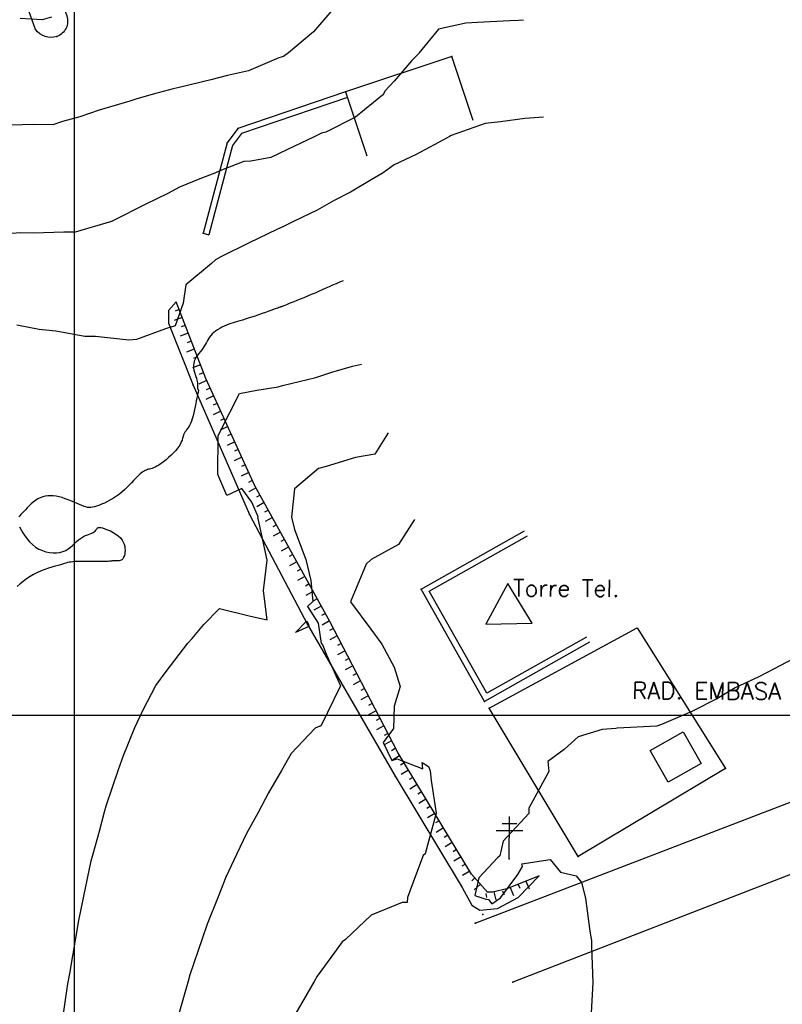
# Model space of a CAD drawing. Header units: millimetres. Extents: x 196436 to 199900, y 8705373 to 8708636.
# Tile 131 of 238: x 198494 to 198584, y 8706366 to 8706482. Entities that reach past the tile are written whole.
import ezdxf
from ezdxf.enums import TextEntityAlignment as Align

# ---------------------------------------------------------------- set-up
doc = ezdxf.new("R2010")
doc.units = ezdxf.units.MM
doc.header["$LTSCALE"] = 5
for name, color, linetype in [('$CURVAS1', 30, 'Continuous'), ('$CURVAS2', 40, 'Continuous'), ('CASA', 6, 'Continuous'), ('CERCA', 3, 'CERCA_LINE'), ('MALHA', 9, 'Continuous'), ('MEIO-FIO', 7, 'Continuous'), ('MURO', 9, 'Continuous'), ('PE', 7, 'Continuous'), ('POSTE', 3, 'Continuous'), ('TALUDE', 212, 'Continuous'), ('TEXTO', 2, 'Continuous')]:
    doc.layers.add(name, color=color, linetype=linetype)
doc.styles.add('GEOSIS', font='ROMANS.SHX')
doc.linetypes.add('CERCA_LINE', pattern='A,0.5,-0.2,["X",Standard,S=0.1,R=0,X=-0.1,Y=-0.05],-0.25', length=0.95)

# ---------------------------------------------------------------- blocks, each defined once
blk = doc.blocks.new('T1')
at = {"layer": 'TALUDE'}
for points in [[(0, 0), (0, 1)], [(1, 0), (1, 0.5)]]:
    blk.add_lwpolyline(points, dxfattribs=at)

msp = doc.modelspace()

# ---------------------------------------------------------------- linework, layer by layer
at = {"layer": '$CURVAS1'}
for points in [[(198531.846, 8706451.427, 715), (198531.426, 8706451.254, 715), (198531.013, 8706451.079, 715), (198530.604, 8706450.901, 715), (198530.196, 8706450.72, 715), (198529.787, 8706450.538, 715), (198529.373, 8706450.353, 715), (198528.953, 8706450.166, 715), (198528.523, 8706449.978, 715), (198528.083, 8706449.79, 715), (198527.638, 8706449.603, 715), (198527.199, 8706449.421, 715), (198526.773, 8706449.247, 715), (198526.369, 8706449.084, 715), (198525.995, 8706448.934, 715), (198525.66, 8706448.8, 715), (198525.373, 8706448.686, 715), (198525.139, 8706448.593, 715), (198524.955, 8706448.52, 715), (198524.813, 8706448.463, 715), (198524.708, 8706448.422, 715), (198524.631, 8706448.391, 715), (198524.578, 8706448.37, 715), (198524.54, 8706448.356, 715), (198524.511, 8706448.345, 715), (198524.484, 8706448.336, 715), (198524.452, 8706448.324, 715), (198524.406, 8706448.308, 715), (198524.338, 8706448.284, 715), (198524.241, 8706448.25, 715), (198524.105, 8706448.201, 715), (198523.924, 8706448.136, 715), (198523.689, 8706448.052, 715), (198523.395, 8706447.946, 715), (198523.052, 8706447.822, 715), (198522.671, 8706447.686, 715), (198522.264, 8706447.542, 715), (198521.844, 8706447.395, 715), (198521.423, 8706447.25, 715), (198521.012, 8706447.112, 715), (198520.623, 8706446.986, 715), (198520.267, 8706446.876, 715), (198519.94, 8706446.779, 715), (198519.638, 8706446.692, 715), (198519.354, 8706446.611, 715), (198519.084, 8706446.532, 715), (198518.823, 8706446.452, 715), (198518.565, 8706446.367, 715), (198518.305, 8706446.273, 715), (198518.04, 8706446.168, 715), (198517.771, 8706446.051, 715), (198517.504, 8706445.922, 715), (198517.243, 8706445.783, 715), (198516.992, 8706445.633, 715), (198516.755, 8706445.474, 715), (198516.538, 8706445.305, 715), (198516.344, 8706445.127, 715), (198516.176, 8706444.941, 715), (198516.03, 8706444.747, 715), (198515.899, 8706444.547, 715), (198515.779, 8706444.341, 715), (198515.663, 8706444.131, 715), (198515.545, 8706443.918, 715), (198515.419, 8706443.702, 715), (198515.28, 8706443.485, 715), (198515.123, 8706443.268, 715), (198514.955, 8706443.049, 715), (198514.784, 8706442.827, 715), (198514.617, 8706442.602, 715), (198514.463, 8706442.372, 715), (198514.33, 8706442.137, 715), (198514.227, 8706441.895, 715), (198514.16, 8706441.644, 715), (198514.136, 8706441.386, 715), (198514.15, 8706441.123, 715), (198514.192, 8706440.859, 715), (198514.254, 8706440.598, 715), (198514.328, 8706440.345, 715), (198514.406, 8706440.103, 715), (198514.48, 8706439.877, 715), (198514.541, 8706439.671, 715), (198514.582, 8706439.488, 715), (198514.606, 8706439.327, 715), (198514.617, 8706439.186, 715), (198514.618, 8706439.065, 715), (198514.612, 8706438.961, 715), (198514.605, 8706438.872, 715), (198514.599, 8706438.796, 715), (198514.598, 8706438.733, 715), (198514.605, 8706438.68, 715), (198514.62, 8706438.636, 715), (198514.639, 8706438.598, 715), (198514.66, 8706438.565, 715), (198514.682, 8706438.534, 715), (198514.703, 8706438.505, 715), (198514.719, 8706438.474, 715), (198514.729, 8706438.441, 715), (198514.731, 8706438.402, 715), (198514.725, 8706438.353, 715), (198514.711, 8706438.287, 715), (198514.689, 8706438.199, 715), (198514.659, 8706438.082, 715), (198514.623, 8706437.931, 715), (198514.579, 8706437.74, 715), (198514.528, 8706437.503, 715), (198514.471, 8706437.217, 715), (198514.406, 8706436.891, 715), (198514.335, 8706436.538, 715), (198514.258, 8706436.169, 715), (198514.174, 8706435.798, 715), (198514.083, 8706435.436, 715), (198513.986, 8706435.096, 715), (198513.883, 8706434.79, 715), (198513.773, 8706434.527, 715), (198513.66, 8706434.303, 715), (198513.545, 8706434.109, 715), (198513.432, 8706433.939, 715), (198513.323, 8706433.784, 715), (198513.22, 8706433.637, 715), (198513.126, 8706433.489, 715), (198513.044, 8706433.334, 715), (198512.975, 8706433.165, 715), (198512.913, 8706432.981, 715), (198512.85, 8706432.782, 715), (198512.778, 8706432.569, 715), (198512.692, 8706432.343, 715), (198512.581, 8706432.104, 715), (198512.441, 8706431.852, 715), (198512.261, 8706431.588, 715), (198512.039, 8706431.314, 715), (198511.782, 8706431.034, 715), (198511.498, 8706430.756, 715), (198511.197, 8706430.485, 715), (198510.89, 8706430.228, 715), (198510.587, 8706429.991, 715), (198510.297, 8706429.781, 715), (198510.03, 8706429.603, 715), (198509.793, 8706429.462, 715), (198509.585, 8706429.355, 715), (198509.4, 8706429.274, 715), (198509.236, 8706429.214, 715), (198509.087, 8706429.169, 715), (198508.949, 8706429.132, 715), (198508.818, 8706429.098, 715), (198508.689, 8706429.06, 715), (198508.559, 8706429.014, 715), (198508.426, 8706428.955, 715), (198508.287, 8706428.881, 715), (198508.142, 8706428.791, 715), (198507.988, 8706428.681, 715), (198507.825, 8706428.55, 715), (198507.65, 8706428.394, 715), (198507.462, 8706428.211, 715), (198507.259, 8706428, 715), (198507.041, 8706427.766, 715), (198506.808, 8706427.514, 715), (198506.557, 8706427.248, 715), (198506.289, 8706426.976, 715), (198506.003, 8706426.701, 715), (198505.698, 8706426.431, 715), (198505.374, 8706426.169, 715), (198505.031, 8706425.922, 715), (198504.675, 8706425.69, 715), (198504.313, 8706425.477, 715), (198503.952, 8706425.282, 715), (198503.6, 8706425.108, 715), (198503.263, 8706424.957, 715), (198502.949, 8706424.828, 715), (198502.664, 8706424.725, 715), (198502.414, 8706424.648, 715), (198502.192, 8706424.597, 715), (198501.988, 8706424.571, 715), (198501.795, 8706424.571, 715), (198501.602, 8706424.595, 715), (198501.402, 8706424.643, 715), (198501.184, 8706424.714, 715), (198500.94, 8706424.808, 715), (198500.663, 8706424.924, 715), (198500.358, 8706425.056, 715), (198500.029, 8706425.198, 715), (198499.682, 8706425.343, 715), (198499.323, 8706425.487, 715), (198498.958, 8706425.622, 715), (198498.593, 8706425.742, 715), (198498.233, 8706425.842, 715), (198497.884, 8706425.916, 715), (198497.546, 8706425.961, 715), (198497.218, 8706425.978, 715), (198496.899, 8706425.965, 715), (198496.591, 8706425.921, 715), (198496.291, 8706425.845, 715), (198496.001, 8706425.737, 715), (198495.718, 8706425.595, 715), (198495.444, 8706425.42, 715), (198495.178, 8706425.218, 715), (198494.924, 8706424.998, 715), (198494.682, 8706424.767, 715), (198494.454, 8706424.534, 715), (198494.242, 8706424.307, 715), (198494.047, 8706424.093, 715), (198493.87, 8706423.901, 715), (198493.714, 8706423.736, 715), (198493.581, 8706423.59, 715), (198493.474, 8706423.454, 715)], [(198493.564, 8706422.273, 715), (198493.723, 8706421.946, 715), (198493.924, 8706421.594, 715), (198494.162, 8706421.229, 715), (198494.437, 8706420.864, 715), (198494.745, 8706420.511, 715), (198495.084, 8706420.185, 715), (198495.452, 8706419.896, 715), (198495.845, 8706419.657, 715), (198496.258, 8706419.468, 715), (198496.681, 8706419.329, 715), (198497.107, 8706419.239, 715), (198497.528, 8706419.197, 715), (198497.937, 8706419.202, 715), (198498.326, 8706419.254, 715), (198498.686, 8706419.352, 715), (198499.013, 8706419.493, 715), (198499.309, 8706419.669, 715), (198499.581, 8706419.871, 715), (198499.833, 8706420.089, 715), (198500.071, 8706420.313, 715), (198500.301, 8706420.533, 715), (198500.528, 8706420.74, 715), (198500.757, 8706420.924, 715), (198500.993, 8706421.077, 715), (198501.232, 8706421.203, 715), (198501.467, 8706421.307, 715), (198501.693, 8706421.396, 715), (198501.905, 8706421.474, 715), (198502.096, 8706421.547, 715), (198502.261, 8706421.621, 715), (198502.394, 8706421.701, 715), (198502.492, 8706421.791, 715), (198502.565, 8706421.887, 715), (198502.624, 8706421.981, 715), (198502.683, 8706422.068, 715), (198502.753, 8706422.141, 715), (198502.846, 8706422.192, 715), (198502.975, 8706422.216, 715), (198503.152, 8706422.206, 715), (198503.385, 8706422.157, 715), (198503.664, 8706422.07, 715), (198503.974, 8706421.95, 715), (198504.3, 8706421.801, 715), (198504.629, 8706421.624, 715), (198504.945, 8706421.425, 715), (198505.235, 8706421.207, 715), (198505.483, 8706420.974, 715), (198505.68, 8706420.728, 715), (198505.826, 8706420.476, 715), (198505.929, 8706420.221, 715), (198505.993, 8706419.968, 715), (198506.026, 8706419.723, 715), (198506.033, 8706419.49, 715), (198506.02, 8706419.274, 715), (198505.993, 8706419.079, 715), (198505.957, 8706418.91, 715), (198505.913, 8706418.765, 715), (198505.861, 8706418.643, 715), (198505.799, 8706418.541, 715), (198505.729, 8706418.458, 715), (198505.649, 8706418.393, 715), (198505.56, 8706418.341, 715), (198505.462, 8706418.304, 715), (198505.354, 8706418.277, 715), (198505.239, 8706418.259, 715), (198505.119, 8706418.249, 715), (198504.999, 8706418.244, 715), (198504.879, 8706418.243, 715), (198504.764, 8706418.244, 715), (198504.656, 8706418.244, 715), (198504.558, 8706418.242, 715), (198504.471, 8706418.237, 715), (198504.386, 8706418.23, 715), (198504.294, 8706418.22, 715), (198504.185, 8706418.209, 715), (198504.048, 8706418.198, 715), (198503.874, 8706418.189, 715), (198503.653, 8706418.181, 715), (198503.375, 8706418.176, 715), (198503.034, 8706418.175, 715), (198502.641, 8706418.177, 715), (198502.215, 8706418.179, 715), (198501.771, 8706418.182, 715), (198501.325, 8706418.183, 715), (198500.895, 8706418.182, 715), (198500.497, 8706418.176, 715), (198500.147, 8706418.165, 715), (198499.856, 8706418.147, 715), (198499.616, 8706418.122, 715), (198499.41, 8706418.089, 715), (198499.226, 8706418.049, 715), (198499.047, 8706418, 715), (198498.86, 8706417.944, 715), (198498.649, 8706417.879, 715), (198498.4, 8706417.805, 715), (198498.102, 8706417.722, 715), (198497.759, 8706417.627, 715), (198497.379, 8706417.517, 715), (198496.971, 8706417.39, 715), (198496.543, 8706417.242, 715), (198496.103, 8706417.071, 715), (198495.658, 8706416.874, 715), (198495.219, 8706416.648, 715), (198494.79, 8706416.393, 715), (198494.379, 8706416.115, 715), (198493.988, 8706415.824, 715), (198493.621, 8706415.528, 715), (198493.283, 8706415.237, 715)]]:
    msp.add_polyline3d(points, dxfattribs=at)
at = {"layer": '$CURVAS2'}
for points in [[(198530.5, 8706483.423, 712), (198528.325, 8706480.922, 712), (198525.382, 8706478.445, 712), (198524.781, 8706478.001, 712), (198524.256, 8706477.849, 712), (198520.641, 8706476.283, 712), (198518.175, 8706475.732, 712), (198516.172, 8706475.233, 712), (198512.453, 8706474.325, 712), (198511.716, 8706474.155, 712), (198509.362, 8706473.515, 712), (198507.329, 8706472.937, 712), (198506.618, 8706472.695, 712), (198502.989, 8706471.625, 712), (198500.667, 8706470.836, 712), (198498.652, 8706470.306, 712), (198497.502, 8706469.89, 712), (198495.201, 8706469.936, 712), (198493.871, 8706469.885, 712), (198490.119, 8706469.796, 712)], [(198553.195, 8706482.291, 713), (198552.606, 8706482.267, 713), (198551.527, 8706482.233, 713), (198547.749, 8706482, 713), (198546.374, 8706481.951, 713), (198543.143, 8706481.225, 713), (198540.828, 8706478.378, 713), (198540.752, 8706478.292, 713), (198539.996, 8706477.501, 713), (198537.884, 8706475.069, 713), (198536.787, 8706473.901, 713), (198536.57, 8706473.434, 713), (198536.503, 8706473.397, 713), (198533.331, 8706470.801, 713), (198529.82, 8706469.029, 713), (198529.279, 8706468.906, 713), (198528.344, 8706468.432, 713), (198525.247, 8706466.969, 713), (198523.299, 8706466.043, 713), (198520.939, 8706465.594, 713), (198520.107, 8706465.56, 713), (198517.248, 8706464.442, 713), (198516.649, 8706464.179, 713), (198514.881, 8706463.491, 713), (198512.475, 8706462.531, 713), (198511.117, 8706461.769, 713), (198508.486, 8706460.508, 713), (198504.6, 8706458.536, 713), (198504.502, 8706458.477, 713), (198504.471, 8706458.457, 713), (198504.43, 8706458.453, 713), (198500.151, 8706457.186, 713), (198498.785, 8706457.199, 713), (198495.212, 8706457.085, 713), (198493.721, 8706457.095, 713), (198490.324, 8706456.881, 713)], [(198497.338, 8706482.643, 711), (198496.219, 8706482.326, 711), (198493.615, 8706482.496, 711)], [(198555.573, 8706470.82, 714), (198553.367, 8706470.64, 714), (198550.482, 8706470.251, 714), (198548.666, 8706470.057, 714), (198544.65, 8706468.628, 714), (198544.438, 8706468.518, 714), (198544.168, 8706468.363, 714), (198540.501, 8706466.391, 714), (198537.882, 8706465.151, 714), (198536.585, 8706464.221, 714), (198535.153, 8706463.402, 714), (198532.73, 8706461.927, 714), (198530.711, 8706460.88, 714), (198528.796, 8706459.794, 714), (198525.969, 8706458.443, 714), (198524.774, 8706457.838, 714), (198523.986, 8706457.488, 714), (198520.724, 8706455.94, 714), (198517.355, 8706454.284, 714), (198516.742, 8706453.929, 714), (198516.289, 8706453.485, 714), (198513.214, 8706450.948, 714), (198512.928, 8706448.78, 714), (198511.986, 8706446.093, 714), (198510.81, 8706445.72, 714), (198507.395, 8706444.493, 714), (198506.476, 8706444.396, 714), (198502.547, 8706444.815, 714), (198501.268, 8706444.839, 714), (198497.861, 8706445.458, 714), (198495.879, 8706445.647, 714), (198493.213, 8706446.176, 714)], [(198498.585, 8706363.562, 716), (198499.274, 8706368.163, 716), (198499.343, 8706368.558, 716), (198499.494, 8706369.383, 716), (198500.198, 8706373.555, 716), (198500.556, 8706375.658, 716), (198501.155, 8706378.551, 716), (198502.045, 8706382.737, 716), (198502.255, 8706383.546, 716), (198503.005, 8706386.242, 716), (198503.609, 8706388.54, 716), (198503.81, 8706389.257, 716), (198505.257, 8706393.533, 716), (198505.854, 8706395.212, 716), (198507.188, 8706398.524, 716), (198508.171, 8706400.615, 716), (198509.676, 8706403.513, 716), (198510.912, 8706405.161, 716), (198513.473, 8706408.497, 716), (198513.976, 8706409.053, 716), (198515.373, 8706410.71, 716), (198517.21, 8706412.603, 716), (198520.888, 8706411.707, 716), (198522.864, 8706411.258, 716), (198522.586, 8706413.457, 716), (198522.426, 8706414.749, 716), (198522.867, 8706418.331, 716), (198521.807, 8706423.294, 716), (198521.748, 8706423.322, 716), (198521.806, 8706423.464, 716), (198521.055, 8706425.212, 716), (198519.844, 8706426.815, 716), (198518.084, 8706425.986, 716), (198517.005, 8706428.482, 716), (198517.068, 8706433.067, 716), (198517.255, 8706433.481, 716), (198519.57, 8706438.095, 716), (198521.639, 8706438.461, 716), (198524.176, 8706438.87, 716), (198524.671, 8706439.016, 716), (198528.625, 8706439.963, 716), (198530.494, 8706440.623, 716), (198532.953, 8706441.3, 716), (198534.011, 8706441.546, 716)], [(198537.192, 8706433.436, 717), (198535.597, 8706430.892, 717), (198533.307, 8706430.494, 717), (198529.848, 8706429.432, 717), (198528.952, 8706429.212, 717), (198526.107, 8706426.777, 717), (198526.107, 8706426.777, 717), (198525.719, 8706423.443, 717), (198526.074, 8706421.965, 717), (198527.436, 8706418.436, 717), (198528.042, 8706415.946, 717), (198528.276, 8706413.432, 717), (198527.628, 8706412.86, 717), (198528.876, 8706410.885, 717), (198529.267, 8706408.465, 717), (198529.356, 8706408.427, 717), (198529.896, 8706407.127, 717), (198531.524, 8706403.472, 717), (198529.217, 8706398.673, 717), (198529.093, 8706398.661, 717), (198528.549, 8706398.431, 717), (198525.701, 8706395.433, 717), (198524.573, 8706393.448, 717), (198523.012, 8706390.783, 717), (198521.789, 8706388.46, 717), (198520.403, 8706385.969, 717), (198519.221, 8706383.471, 717), (198517.964, 8706380.813, 717), (198517.042, 8706378.481, 717), (198515.742, 8706375.218, 717), (198515.162, 8706373.489, 717), (198513.718, 8706369.221, 717), (198513.511, 8706368.496, 717), (198512.807, 8706365.979, 717), (198512.081, 8706363.503, 717)], [(198540.306, 8706423.164, 718), (198538.405, 8706420.187, 718), (198535.155, 8706418.402, 718), (198534.565, 8706417.862, 718), (198532.74, 8706413.413, 718), (198535.141, 8706410.163, 718), (198536.449, 8706408.396, 718), (198537.879, 8706405.666, 718), (198538.615, 8706403.387, 718), (198537.894, 8706401.042, 718), (198537.794, 8706398.39, 718), (198536.57, 8706396.759, 718), (198537.61, 8706394.611, 718), (198538.23, 8706394.791, 718), (198541.291, 8706393.628, 718), (198541.193, 8706394.373, 718), (198541.952, 8706393.897, 718), (198542.141, 8706393.371, 718), (198542.255, 8706392.225, 718), (198542.877, 8706388.368, 718), (198541.548, 8706383.566, 718), (198541.328, 8706383.375, 718), (198540.42, 8706380.953, 718), (198539.457, 8706378.383, 718), (198539.412, 8706377.796, 718), (198538.825, 8706377.797, 718), (198535.171, 8706376.284, 718), (198532.142, 8706373.415, 718), (198531.737, 8706373.138, 718), (198530.829, 8706371.893, 718), (198528.761, 8706369.069, 718), (198528.424, 8706368.431, 718), (198526.083, 8706364.396, 718)], [(198527.499, 8706411.128, 716), (198527.748, 8706410.733, 716), (198527.787, 8706410.492, 716), (198526.214, 8706409.767, 716), (198527.499, 8706411.128, 716)], [(198585.028, 8706406.618, 719), (198582.87, 8706405.453, 719), (198581.071, 8706404.532, 719), (198578.26, 8706403.213, 719), (198577.073, 8706402.527, 719), (198576.064, 8706401.901, 719), (198573.137, 8706400.397, 719), (198569.532, 8706398.892, 719), (198568.988, 8706398.698, 719), (198564.292, 8706398.44, 719), (198564.136, 8706398.422, 719), (198562.491, 8706398.282, 719), (198559.653, 8706397.398, 719), (198558.004, 8706395.914, 719), (198556.097, 8706394.5, 719), (198556.208, 8706393.31, 719), (198553.837, 8706388.981, 719), (198553.825, 8706388.32, 719), (198550.796, 8706385.042, 719), (198550.38, 8706383.335, 719), (198550.121, 8706383.066, 719), (198547.906, 8706380.718, 719), (198547.455, 8706378.63, 719), (198548.744, 8706378.172, 719), (198549.057, 8706378.164, 719), (198549.46, 8706377.655, 719), (198550.492, 8706378.334, 719), (198552.537, 8706381.13, 719), (198553.07, 8706382.074, 719), (198553.006, 8706382.381, 719), (198556.37, 8706382.906, 719), (198557.59, 8706381.393, 719), (198559.419, 8706380.962, 719), (198560.075, 8706380.183, 719), (198560.544, 8706378.29, 719), (198561.055, 8706374.386, 719), (198561.251, 8706373.287, 719), (198561.263, 8706372.62, 719), (198561.405, 8706368.287, 719), (198561.166, 8706364.074, 719)]]:
    msp.add_polyline3d(points, dxfattribs=at)
at = {"layer": 'CASA'}
msp.add_lwpolyline([(198547.247, 8706470.395), (198544.73, 8706477.989), (198532.132, 8706473.813), (198534.649, 8706466.219)], dxfattribs=at)
for points in [[(198551.362, 8706415.564), (198548.733, 8706410.763), (198554.205, 8706410.887)], [(198568.205, 8706395.786), (198572.097, 8706397.989), (198574.207, 8706394.263), (198570.315, 8706392.059)]]:
    msp.add_lwpolyline(points, close=True, dxfattribs=at)
for p in [(198544.73, 8706477.988, 713.371), (198532.132, 8706473.812, 712.466)]:
    msp.add_point(p, dxfattribs=at)
at = {"layer": 'CERCA'}
msp.add_lwpolyline([(198559.675, 8706383.246), (198549.149, 8706400.795), (198566.636, 8706410.324), (198577.087, 8706393.678), (198559.675, 8706383.246)], dxfattribs=at)
for p in [(198549.149, 8706400.794, 718.645), (198577.087, 8706393.677, 719.22), (198559.675, 8706383.245, 719.059)]:
    msp.add_point(p, dxfattribs=at)
at = {"layer": 'MALHA'}
for p, q in [((198500, 8708635.599), (198500, 8705384.785)), ((198500, 8708635.599), (198500, 8705384.785)), ((196441.61, 8706400), (199000, 8706400)), ((196441.61, 8706400), (199000, 8706400))]:
    msp.add_line(p, q, dxfattribs=at)
at = {"layer": 'MEIO-FIO'}
for points in [[(198495.435, 8706481.197), (198489.283, 8706498.374, -0.4183484), (198490.54, 8706500.986, -0.427798), (198492.901, 8706499.761), (198499.128, 8706482.792, -0.4223538), (198497.967, 8706480.374, -0.3303218), (198495.435, 8706481.197, -0.0017869)], [(198547.483, 8706375.36), (198643.853, 8706412.364), (198652.725, 8706395.241), (198625.184, 8706385.151), (198621.9, 8706393.138, 0.3966372), (198619.07, 8706394.421), (198551.94, 8706368.348)]]:
    msp.add_lwpolyline(points, format="xyb", dxfattribs=at)
for p in [(198495.435, 8706481.195, 711.082), (198497.967, 8706480.373, 711.221), (198547.484, 8706375.359, 718.025), (198551.94, 8706368.346, 718.36)]:
    msp.add_point(p, dxfattribs=at)
at = {"layer": 'MURO'}
for points in [[(198532.132, 8706473.813), (198519.37, 8706469.465), (198518.127, 8706467.765), (198515.288, 8706457.052)], [(198532.358, 8706473.151), (198519.805, 8706468.874), (198518.769, 8706467.458), (198515.965, 8706456.873)], [(198515.288, 8706457.052), (198515.965, 8706456.873)], [(198561.004, 8706408.622), (198548.578, 8706401.616), (198541.078, 8706414.918), (198553.323, 8706421.823)], [(198560.66, 8706409.232), (198548.844, 8706402.569), (198542.031, 8706414.652), (198553.667, 8706421.213)]]:
    msp.add_lwpolyline(points, dxfattribs=at)
for p in [(198519.371, 8706469.464, 712.584), (198518.127, 8706467.764, 712.763), (198515.288, 8706457.051, 713.543), (198541.078, 8706414.916, 718.515), (198548.579, 8706401.614, 718.623)]:
    msp.add_point(p, dxfattribs=at)
at = {"layer": 'PE'}
for p in [(198514.096, 8706439.068, 714.306), (198520.781, 8706423.736, 715.095), (198527.628, 8706410.715, 715.893), (198537.999, 8706392.766, 717.014), (198548.396, 8706376.359, 718.039)]:
    msp.add_point(p, dxfattribs=at)
at = {"layer": 'POSTE'}
for p, q in [((198551.51, 8706382.952), (198551.532, 8706387.992)), ((198549.95, 8706386.319), (198553.1, 8706386.305)), ((198550.654, 8706387.156), (198552.404, 8706387.148))]:
    msp.add_line(p, q, dxfattribs=at)
msp.add_point((198551.511, 8706382.951, 719.161), dxfattribs=at)
at = {"layer": 'TALUDE'}
for points in [[(198512.073, 8706448.944), (198511.172, 8706447.921), (198511.166, 8706446.4), (198514.096, 8706439.07), (198520.781, 8706423.737), (198527.627, 8706410.717), (198537.999, 8706392.767), (198545.931, 8706379.576), (198547.063, 8706377.48), (198548.012, 8706376.905), (198550.106, 8706377.086), (198552.586, 8706378.406), (198555.05, 8706380.96)], [(198555.05, 8706380.96), (198551.237, 8706379.405), (198549.523, 8706379.033), (198548.952, 8706379.035), (198547.058, 8706381.135), (198538.316, 8706395.541), (198530.265, 8706411.072), (198521.417, 8706427.152), (198515.588, 8706439.838), (198512.073, 8706448.944)]]:
    msp.add_lwpolyline(points, dxfattribs=at)

# ---------------------------------------------------------------- block references
at = {"layer": 'CASA'}
for p, rotation in [((198512.793, 8706447.078), 111.1024200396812), ((198513.513, 8706445.212), 111.1024200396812), ((198514.233, 8706443.346), 111.1024200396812), ((198514.954, 8706441.48), 111.1024200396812), ((198515.687, 8706439.62), 114.6795649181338), ((198516.522, 8706437.803), 114.6795649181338), ((198517.357, 8706435.986), 114.6795649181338), ((198518.193, 8706434.168), 114.6795649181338), ((198519.028, 8706432.351), 114.6795649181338), ((198519.863, 8706430.534), 114.6795649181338), ((198520.698, 8706428.717), 114.6795649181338), ((198521.551, 8706426.908), 118.8220740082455), ((198522.515, 8706425.156), 118.8220740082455), ((198523.479, 8706423.404), 118.8220740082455), ((198524.443, 8706421.652), 118.8220740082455), ((198525.408, 8706419.899), 118.8220740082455), ((198526.372, 8706418.147), 118.8220740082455), ((198527.336, 8706416.395), 118.8220740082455), ((198528.3, 8706414.643), 118.8220740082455), ((198529.264, 8706412.89), 118.8220740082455), ((198530.229, 8706411.138), 118.8220740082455), ((198531.151, 8706409.363), 117.4016943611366), ((198532.071, 8706407.588), 117.4016943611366), ((198532.992, 8706405.812), 117.4016943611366), ((198533.912, 8706404.037), 117.4016943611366), ((198534.832, 8706402.261), 117.4016943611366), ((198535.753, 8706400.485), 117.4016943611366), ((198536.673, 8706398.71), 117.4016943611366), ((198537.594, 8706396.934), 117.4016943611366), ((198538.54, 8706395.173), 121.2520698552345), ((198539.577, 8706393.463), 121.2520698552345), ((198540.615, 8706391.753), 121.2520698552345), ((198541.652, 8706390.043), 121.2520698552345), ((198542.69, 8706388.334), 121.2520698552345), ((198543.728, 8706386.624), 121.2520698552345), ((198544.765, 8706384.914), 121.2520698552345), ((198545.803, 8706383.204), 121.2520698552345), ((198546.84, 8706381.494), 121.2520698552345), ((198548.116, 8706379.962), 132.044011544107), ((198553.484, 8706380.322), 202.1819331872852), ((198549.7, 8706379.071), 192.2686429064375), ((198551.632, 8706379.567), 202.1819331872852)]:
    msp.add_blockref('T1', p, dxfattribs=dict(at, rotation=rotation))

# ---------------------------------------------------------------- texts
at = {"layer": 'TEXTO', "style": 'GEOSIS'}
for s, p in [('Torre Tel.', (198551.951, 8706413.447)), ('RAD. EMBASA', (198566.047, 8706401.304))]:
    msp.add_text(s, height=2, rotation=359.749, dxfattribs=at).set_placement(p, align=Align.BOTTOM_LEFT)

doc.saveas('drawing.dxf')
